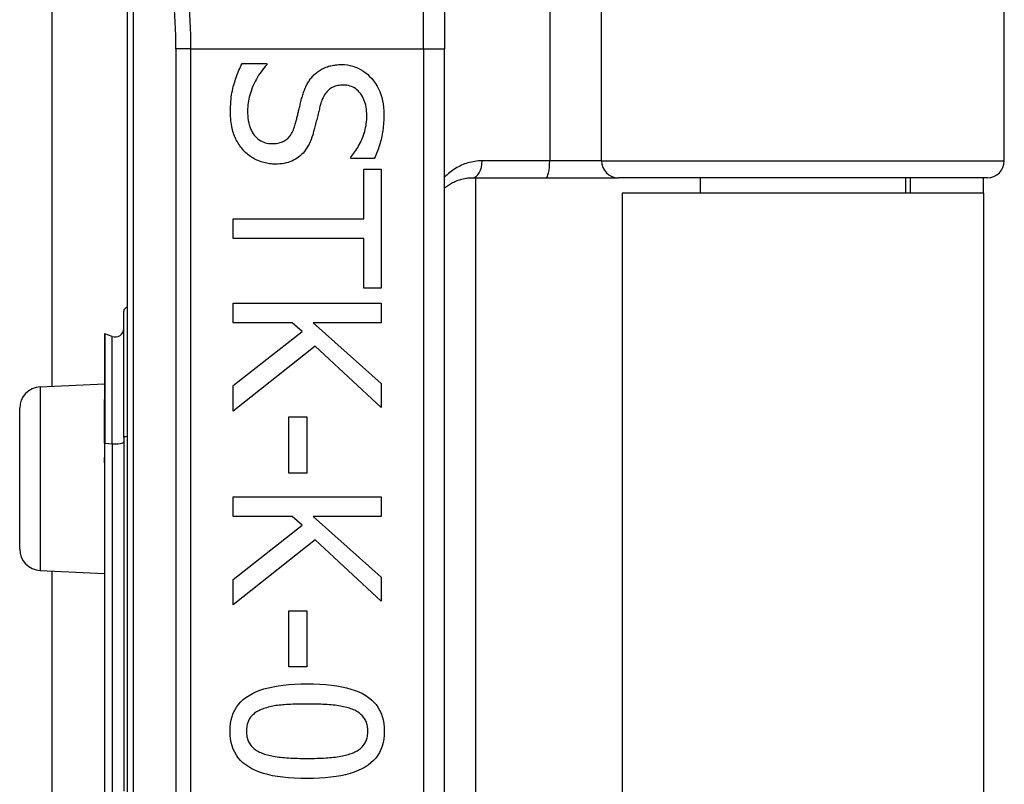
# Model space of a CAD drawing. Header units: inches. Extents: x 6 to 171, y 11 to 89.
# Tile 85 of 113: x 40.561 to 41.477, y 63.594 to 64.306. Entities that reach past the tile are written whole.
import ezdxf

# ---------------------------------------------------------------- set-up
doc = ezdxf.new("R2010")
doc.units = ezdxf.units.IN
doc.header["$MEASUREMENT"] = 0
doc.layers.add('Visible Edges(ANSI)', color=7, linetype='Continuous', lineweight=25)
doc.layers.add('Visible Tangent Edges(ANSI)', color=7, linetype='Continuous', lineweight=25)

msp = doc.modelspace()

# ---------------------------------------------------------------- linework, layer by layer
at = {"layer": 'Visible Edges(ANSI)'}
for p, q in [((40.59131, 63.96469), (40.59131, 66.96033)), ((41.47695, 64.1744), (41.47695, 64.75905)), ((40.95622, 64.685), (40.95622, 64.27873)), ((40.66095, 64.46982), (40.66095, 62.58764)), ((40.95622, 62.77873), (40.95622, 64.27873)), ((40.76778, 64.265), (40.79078, 64.265)), ((40.79078, 64.265), (40.79078, 64.26366)), ((40.86895, 64.17667), (40.86895, 64.17801)), ((40.89083, 64.17667), (40.86895, 64.17667)), ((40.88101, 64.16673), (40.89731, 64.16673)), ((40.88101, 64.1205), (40.88101, 64.16673)), ((40.89731, 64.16673), (40.89731, 64.05596)), ((40.982, 64.15865), (41.05044, 64.15865)), ((40.98501, 64.15865), (40.98501, 62.89881)), ((41.05044, 64.15865), (41.11794, 64.15865)), ((41.4612, 64.15865), (41.11794, 64.15865)), ((41.19398, 64.15865), (41.19398, 64.14423)), ((41.38492, 64.15865), (41.38492, 64.14423)), ((41.38945, 64.15865), (41.38945, 64.14423)), ((41.45745, 64.14423), (41.45745, 64.15865)), ((41.45745, 64.14423), (41.12145, 64.14423)), ((41.12145, 64.14423), (41.12145, 62.91323)), ((41.45745, 64.14423), (41.45745, 62.91323)), ((40.75951, 64.10219), (40.75951, 64.1205)), ((40.75951, 64.1205), (40.88101, 64.1205)), ((40.88101, 64.10219), (40.75951, 64.10219)), ((40.88101, 64.05596), (40.88101, 64.10219)), ((40.89731, 64.05596), (40.88101, 64.05596)), ((40.75951, 64.042), (40.89731, 64.042)), ((40.75951, 64.02369), (40.75951, 64.042)), ((40.89731, 64.042), (40.89731, 64.02369)), ((40.6577, 63.91695), (40.6577, 64.03429)), ((40.81456, 64.02369), (40.75951, 64.02369)), ((40.82361, 64.01565), (40.81456, 64.02369)), ((40.83399, 64.02369), (40.89731, 63.96719)), ((40.89731, 64.02369), (40.83399, 64.02369)), ((40.63978, 64.01314), (40.63978, 63.95245)), ((40.64713, 64.01103), (40.6403, 64.01351)), ((40.75951, 63.96529), (40.82361, 64.01565)), ((40.83578, 64.00191), (40.75951, 63.9415)), ((40.89731, 63.94485), (40.83578, 64.00191)), ((40.58008, 63.9642), (40.63978, 63.96681)), ((40.75951, 63.9415), (40.75951, 63.96529)), ((40.89731, 63.96719), (40.89731, 63.94485)), ((40.63978, 63.95245), (40.63978, 63.95183)), ((40.63978, 63.91183), (40.63978, 63.95183)), ((40.56095, 63.81324), (40.56095, 63.94422)), ((40.81144, 63.93614), (40.82819, 63.93614)), ((40.81144, 63.88399), (40.81144, 63.93614)), ((40.82819, 63.93614), (40.82819, 63.88399)), ((40.63978, 63.91183), (40.63978, 63.89902)), ((40.6577, 63.91695), (40.6577, 63.58809)), ((40.63978, 63.89902), (40.63978, 63.89332)), ((40.63978, 63.89332), (40.63978, 63.58289)), ((40.82819, 63.88399), (40.81144, 63.88399)), ((40.75951, 63.86177), (40.89731, 63.86177)), ((40.75951, 63.84346), (40.75951, 63.86177)), ((40.89731, 63.86177), (40.89731, 63.84346)), ((40.81456, 63.84346), (40.75951, 63.84346)), ((40.82361, 63.83542), (40.81456, 63.84346)), ((40.83399, 63.84346), (40.89731, 63.78696)), ((40.89731, 63.84346), (40.83399, 63.84346)), ((40.75951, 63.78506), (40.82361, 63.83542)), ((40.83578, 63.82168), (40.75951, 63.76127)), ((40.89731, 63.76462), (40.83578, 63.82168)), ((40.58008, 63.79326), (40.63978, 63.79065)), ((40.59131, 63.26469), (40.59131, 63.79277)), ((40.75951, 63.76127), (40.75951, 63.78506)), ((40.89731, 63.78696), (40.89731, 63.76462)), ((40.81144, 63.75591), (40.82819, 63.75591)), ((40.81144, 63.70377), (40.81144, 63.75591)), ((40.82819, 63.75591), (40.82819, 63.70377)), ((40.82819, 63.70377), (40.81144, 63.70377))]:
    msp.add_line(p, q, dxfattribs=at)
at = {"layer": 'Visible Edges(ANSI)', "flags": 128}
for points in [[(40.75706, 64.21977), (40.75708, 64.22224), (40.75714, 64.22464), (40.75725, 64.22697), (40.7574, 64.22925), (40.7576, 64.23147), (40.75784, 64.23362), (40.75812, 64.23571), (40.75845, 64.23774), (40.75882, 64.2397), (40.75923, 64.24161), (40.75968, 64.24345), (40.76018, 64.24523), (40.76071, 64.24697), (40.76126, 64.2487), (40.76183, 64.2504), (40.76242, 64.25209), (40.76302, 64.25377), (40.76365, 64.25542), (40.76429, 64.25706), (40.76495, 64.25868), (40.76563, 64.26029), (40.76633, 64.26187), (40.76704, 64.26344), (40.76778, 64.265)], [(40.79078, 64.26366), (40.78939, 64.26213), (40.78806, 64.26058), (40.78677, 64.25898), (40.78554, 64.25736), (40.78437, 64.2557), (40.78324, 64.25401), (40.78217, 64.25229), (40.78115, 64.25053), (40.78019, 64.24874), (40.77927, 64.24691), (40.77841, 64.24506), (40.7776, 64.24317), (40.77685, 64.24126), (40.77617, 64.23937), (40.77555, 64.2375), (40.775, 64.23563), (40.77451, 64.23377), (40.77409, 64.23193), (40.77373, 64.2301), (40.77343, 64.22828), (40.77321, 64.22647), (40.77304, 64.22467), (40.77295, 64.22289), (40.77291, 64.22111)], [(40.83545, 64.25506), (40.83622, 64.25575), (40.83702, 64.25642), (40.83783, 64.25706), (40.83867, 64.25768), (40.83953, 64.25827), (40.84042, 64.25883), (40.84132, 64.25936), (40.84225, 64.25987), (40.84319, 64.26036), (40.84416, 64.26081), (40.84515, 64.26124), (40.84617, 64.26165), (40.8472, 64.26202), (40.84827, 64.26236), (40.84936, 64.26267), (40.85047, 64.26295), (40.85161, 64.26319), (40.85278, 64.26341), (40.85398, 64.26358), (40.8552, 64.26373), (40.85645, 64.26385), (40.85772, 64.26393), (40.85902, 64.26398), (40.86035, 64.26399)], [(40.86035, 64.26399), (40.8631, 64.2639), (40.86578, 64.26363), (40.86838, 64.26318), (40.87091, 64.26254), (40.87337, 64.26172), (40.87574, 64.26073), (40.87805, 64.25955), (40.88027, 64.25819), (40.88243, 64.25664), (40.8845, 64.25492), (40.8865, 64.25301), (40.88843, 64.25093), (40.89024, 64.2487), (40.89189, 64.24637), (40.89339, 64.24395), (40.89473, 64.24142), (40.89591, 64.2388), (40.89693, 64.23608), (40.8978, 64.23325), (40.89851, 64.23033), (40.89906, 64.22731), (40.89945, 64.22419), (40.89969, 64.22097), (40.89977, 64.21765)], [(40.82327, 64.23228), (40.8236, 64.23346), (40.82393, 64.23462), (40.82428, 64.23576), (40.82465, 64.23688), (40.82502, 64.23797), (40.82541, 64.23905), (40.82581, 64.2401), (40.82623, 64.24114), (40.82666, 64.24215), (40.8271, 64.24314), (40.82755, 64.24411), (40.82802, 64.24506), (40.82851, 64.246), (40.82902, 64.24691), (40.82955, 64.2478), (40.83011, 64.24868), (40.83069, 64.24954), (40.8313, 64.25038), (40.83193, 64.25121), (40.83259, 64.25201), (40.83326, 64.2528), (40.83397, 64.25357), (40.83469, 64.25432), (40.83545, 64.25506)], [(40.86225, 64.2449), (40.86082, 64.24487), (40.85944, 64.24477), (40.85811, 64.24461), (40.85683, 64.24438), (40.8556, 64.24409), (40.85442, 64.24374), (40.85328, 64.24332), (40.8522, 64.24284), (40.85116, 64.24229), (40.85017, 64.24168), (40.84923, 64.241), (40.84834, 64.24026), (40.8475, 64.23946), (40.84669, 64.23861), (40.84593, 64.23769), (40.8452, 64.23672), (40.84451, 64.23569), (40.84386, 64.23461), (40.84325, 64.23347), (40.84269, 64.23227), (40.84216, 64.23102), (40.84167, 64.22971), (40.84122, 64.22834), (40.84081, 64.22692)], [(40.88391, 64.21642), (40.88387, 64.21851), (40.88374, 64.22053), (40.88354, 64.22248), (40.88325, 64.22437), (40.88287, 64.22619), (40.88242, 64.22794), (40.88188, 64.22962), (40.88125, 64.23124), (40.88055, 64.23279), (40.87976, 64.23427), (40.87889, 64.23568), (40.87793, 64.23702), (40.87691, 64.23828), (40.87584, 64.23943), (40.87471, 64.24047), (40.87354, 64.2414), (40.87231, 64.24222), (40.87103, 64.24293), (40.86969, 64.24353), (40.86831, 64.24402), (40.86687, 64.24441), (40.86538, 64.24468), (40.86384, 64.24484), (40.86225, 64.2449)], [(40.81702, 64.20738), (40.81732, 64.20843), (40.8176, 64.20947), (40.81788, 64.21049), (40.81815, 64.2115), (40.81841, 64.2125), (40.81867, 64.21348), (40.81892, 64.21444), (40.81916, 64.21539), (40.81939, 64.21633), (40.81961, 64.21725), (40.81983, 64.21816), (40.82004, 64.21905), (40.82025, 64.21995), (40.82047, 64.22089), (40.8207, 64.22186), (40.82094, 64.22287), (40.8212, 64.22392), (40.82146, 64.22501), (40.82174, 64.22613), (40.82202, 64.22729), (40.82232, 64.22848), (40.82263, 64.22971), (40.82294, 64.23098), (40.82327, 64.23228)], [(40.77291, 64.22111), (40.77296, 64.21863), (40.77309, 64.21626), (40.77331, 64.21398), (40.77361, 64.21181), (40.77401, 64.20975), (40.77449, 64.20778), (40.77506, 64.20592), (40.77572, 64.20416), (40.77646, 64.20251), (40.77729, 64.20096), (40.77821, 64.19951), (40.77922, 64.19817), (40.7803, 64.19693), (40.78144, 64.19579), (40.78263, 64.19477), (40.78388, 64.19385), (40.78519, 64.19305), (40.78655, 64.19234), (40.78797, 64.19175), (40.78945, 64.19127), (40.79098, 64.19089), (40.79257, 64.19062), (40.79421, 64.19046), (40.79592, 64.1904)], [(40.84081, 64.22692), (40.84054, 64.22593), (40.84027, 64.22491), (40.84, 64.22385), (40.83971, 64.22276), (40.83943, 64.22162), (40.83913, 64.22046), (40.83883, 64.21925), (40.83852, 64.21801), (40.83821, 64.21673), (40.83789, 64.21542), (40.83756, 64.21407), (40.83723, 64.21268), (40.8369, 64.2113), (40.83657, 64.20995), (40.83625, 64.20864), (40.83593, 64.20738), (40.83562, 64.20615), (40.83531, 64.20496), (40.835, 64.20381), (40.8347, 64.20271), (40.83441, 64.20164), (40.83412, 64.20061), (40.83383, 64.19962), (40.83355, 64.19867)], [(40.76956, 64.18382), (40.76858, 64.18493), (40.76763, 64.18606), (40.76672, 64.18722), (40.76585, 64.18841), (40.76502, 64.18962), (40.76423, 64.19085), (40.76348, 64.19211), (40.76276, 64.19339), (40.76209, 64.1947), (40.76145, 64.19604), (40.76085, 64.1974), (40.7603, 64.19878), (40.75978, 64.2002), (40.75931, 64.20169), (40.75888, 64.20323), (40.7585, 64.20483), (40.75816, 64.2065), (40.75787, 64.20822), (40.75762, 64.20999), (40.75742, 64.21183), (40.75726, 64.21373), (40.75715, 64.21568), (40.75708, 64.2177), (40.75706, 64.21977)], [(40.86895, 64.17801), (40.86994, 64.17913), (40.87091, 64.18031), (40.87186, 64.18153), (40.87279, 64.18281), (40.8737, 64.18414), (40.87458, 64.18552), (40.87545, 64.18695), (40.87629, 64.18843), (40.87711, 64.18996), (40.87791, 64.19155), (40.87869, 64.19318), (40.87944, 64.19487), (40.88016, 64.19659), (40.88081, 64.19832), (40.8814, 64.20007), (40.88192, 64.20183), (40.88239, 64.20361), (40.88279, 64.2054), (40.88313, 64.2072), (40.88341, 64.20902), (40.88363, 64.21085), (40.88378, 64.21269), (40.88388, 64.21455), (40.88391, 64.21642)], [(40.89977, 64.21765), (40.89975, 64.21572), (40.8997, 64.21382), (40.89962, 64.21193), (40.89951, 64.21006), (40.89937, 64.20821), (40.89919, 64.20637), (40.89899, 64.20456), (40.89875, 64.20276), (40.89848, 64.20098), (40.89818, 64.19923), (40.89784, 64.19749), (40.89748, 64.19576), (40.89708, 64.19406), (40.89666, 64.19238), (40.8962, 64.19072), (40.89572, 64.18908), (40.89521, 64.18746), (40.89467, 64.18585), (40.8941, 64.18427), (40.89351, 64.18271), (40.89288, 64.18117), (40.89223, 64.17965), (40.89154, 64.17815), (40.89083, 64.17667)], [(40.79592, 64.1904), (40.79727, 64.19043), (40.79858, 64.19052), (40.79985, 64.19066), (40.80108, 64.19086), (40.80226, 64.19111), (40.8034, 64.19142), (40.80449, 64.19179), (40.80554, 64.19222), (40.80655, 64.1927), (40.80752, 64.19323), (40.80844, 64.19383), (40.80932, 64.19448), (40.81015, 64.19519), (40.81096, 64.19597), (40.81172, 64.19681), (40.81246, 64.19772), (40.81315, 64.1987), (40.81381, 64.19974), (40.81444, 64.20085), (40.81502, 64.20202), (40.81558, 64.20326), (40.81609, 64.20457), (40.81658, 64.20594), (40.81702, 64.20738)], [(40.83355, 64.19867), (40.83279, 64.19636), (40.83197, 64.19415), (40.83109, 64.19205), (40.83015, 64.19006), (40.82915, 64.18817), (40.82809, 64.18638), (40.82697, 64.18471), (40.82578, 64.18313), (40.82453, 64.18167), (40.82323, 64.1803), (40.82186, 64.17905), (40.82043, 64.1779), (40.81894, 64.17685), (40.81739, 64.17588), (40.81579, 64.17502), (40.81413, 64.17424), (40.81241, 64.17355), (40.81064, 64.17296), (40.80881, 64.17245), (40.80693, 64.17204), (40.80499, 64.17172), (40.80299, 64.17149), (40.80093, 64.17136), (40.79882, 64.17131)], [(40.79882, 64.17131), (40.79746, 64.17133), (40.79611, 64.1714), (40.79476, 64.17152), (40.79342, 64.17168), (40.79208, 64.17188), (40.79075, 64.17213), (40.78942, 64.17243), (40.7881, 64.17277), (40.78678, 64.17316), (40.78547, 64.1736), (40.78416, 64.17408), (40.78285, 64.1746), (40.78157, 64.17517), (40.78031, 64.17577), (40.77909, 64.17641), (40.7779, 64.17709), (40.77674, 64.1778), (40.77562, 64.17855), (40.77453, 64.17934), (40.77347, 64.18016), (40.77245, 64.18102), (40.77145, 64.18192), (40.77049, 64.18285), (40.76956, 64.18382)], [(40.95623, 64.14907), (40.9571, 64.1498), (40.95799, 64.1505), (40.9589, 64.15118), (40.95983, 64.15183), (40.96078, 64.15245), (40.96175, 64.15305), (40.96273, 64.15361), (40.96373, 64.15416), (40.96475, 64.15467), (40.96579, 64.15516), (40.96685, 64.15562), (40.96792, 64.15605), (40.96901, 64.15645), (40.97011, 64.15682), (40.97124, 64.15715), (40.97238, 64.15746), (40.97353, 64.15773), (40.9747, 64.15797), (40.97589, 64.15817), (40.97709, 64.15834), (40.9783, 64.15848), (40.97953, 64.15857), (40.98076, 64.15863), (40.982, 64.15865)], [(40.75661, 63.64369), (40.75673, 63.6474), (40.7571, 63.65095), (40.75772, 63.65432), (40.75858, 63.65753), (40.75968, 63.66057), (40.76103, 63.66344), (40.76263, 63.66614), (40.76448, 63.66868), (40.76657, 63.67104), (40.7689, 63.67324), (40.77148, 63.67527), (40.77431, 63.67713), (40.77739, 63.67884), (40.78073, 63.68039), (40.78432, 63.6818), (40.78817, 63.68306), (40.79229, 63.68417), (40.79666, 63.68513), (40.80128, 63.68595), (40.80617, 63.68661), (40.81132, 63.68713), (40.81672, 63.6875), (40.82238, 63.68772), (40.8283, 63.6878)], [(40.8283, 63.6878), (40.83438, 63.68772), (40.84017, 63.6875), (40.84569, 63.68712), (40.85094, 63.6866), (40.8559, 63.68593), (40.86058, 63.6851), (40.86499, 63.68413), (40.86912, 63.68301), (40.87297, 63.68174), (40.87654, 63.68031), (40.87983, 63.67874), (40.88285, 63.67702), (40.8856, 63.67514), (40.88812, 63.6731), (40.8904, 63.6709), (40.89243, 63.66853), (40.89423, 63.666), (40.89579, 63.6633), (40.89711, 63.66044), (40.89818, 63.65742), (40.89902, 63.65423), (40.89962, 63.65088), (40.89998, 63.64737), (40.9001, 63.64369)], [(40.78676, 63.66435), (40.78559, 63.66389), (40.78447, 63.66339), (40.78339, 63.66287), (40.78236, 63.66231), (40.78138, 63.66172), (40.78044, 63.6611), (40.77954, 63.66044), (40.7787, 63.65976), (40.77789, 63.65904), (40.77714, 63.65829), (40.77643, 63.65751), (40.77576, 63.6567), (40.77515, 63.65585), (40.77458, 63.65496), (40.77408, 63.65402), (40.77362, 63.65305), (40.77322, 63.65202), (40.77287, 63.65096), (40.77258, 63.64986), (40.77234, 63.64871), (40.77215, 63.64752), (40.77202, 63.64628), (40.77194, 63.64501), (40.77191, 63.64369)], [(40.8283, 63.66904), (40.82591, 63.66903), (40.82359, 63.66901), (40.82134, 63.66898), (40.81916, 63.66894), (40.81704, 63.66888), (40.81498, 63.66881), (40.813, 63.66873), (40.81108, 63.66864), (40.80923, 63.66854), (40.80744, 63.66842), (40.80572, 63.66829), (40.80407, 63.66814), (40.80246, 63.66798), (40.80089, 63.66779), (40.79934, 63.66757), (40.79783, 63.66733), (40.79634, 63.66705), (40.79488, 63.66675), (40.79346, 63.66642), (40.79206, 63.66606), (40.79069, 63.66567), (40.78935, 63.66526), (40.78804, 63.66482), (40.78676, 63.66435)], [(40.87029, 63.66424), (40.86909, 63.66469), (40.86784, 63.66512), (40.86654, 63.66552), (40.86519, 63.6659), (40.86378, 63.66625), (40.86233, 63.66658), (40.86082, 63.66689), (40.85927, 63.66716), (40.85766, 63.66742), (40.856, 63.66765), (40.85429, 63.66785), (40.85253, 63.66803), (40.85072, 63.66819), (40.84888, 63.66834), (40.847, 63.66847), (40.84507, 63.66859), (40.84311, 63.6687), (40.84111, 63.66879), (40.83907, 63.66886), (40.837, 63.66893), (40.83488, 63.66898), (40.83273, 63.66901), (40.83053, 63.66903), (40.8283, 63.66904)], [(40.8848, 63.64369), (40.88478, 63.64496), (40.8847, 63.64618), (40.88458, 63.64737), (40.8844, 63.64852), (40.88417, 63.64964), (40.88389, 63.65071), (40.88357, 63.65175), (40.88319, 63.65275), (40.88276, 63.65371), (40.88228, 63.65463), (40.88175, 63.65552), (40.88117, 63.65636), (40.88054, 63.65718), (40.87986, 63.65796), (40.87913, 63.65872), (40.87835, 63.65945), (40.87752, 63.66015), (40.87664, 63.66082), (40.8757, 63.66146), (40.87472, 63.66207), (40.87369, 63.66266), (40.8726, 63.66321), (40.87147, 63.66374), (40.87029, 63.66424)], [(40.82841, 63.59969), (40.82237, 63.59977), (40.8166, 63.59999), (40.81111, 63.60037), (40.80589, 63.60089), (40.80094, 63.60156), (40.79627, 63.60239), (40.79187, 63.60336), (40.78774, 63.60448), (40.78389, 63.60576), (40.78031, 63.60718), (40.777, 63.60875), (40.77397, 63.61047), (40.7712, 63.61235), (40.76867, 63.61439), (40.76638, 63.61659), (40.76433, 63.61895), (40.76252, 63.62148), (40.76095, 63.62416), (40.75962, 63.62701), (40.75854, 63.63002), (40.7577, 63.6332), (40.75709, 63.63653), (40.75673, 63.64003), (40.75661, 63.64369)], [(40.77191, 63.64369), (40.77193, 63.64244), (40.77201, 63.64123), (40.77214, 63.64006), (40.77231, 63.63892), (40.77254, 63.63782), (40.77282, 63.63675), (40.77314, 63.63572), (40.77352, 63.63473), (40.77395, 63.63378), (40.77443, 63.63286), (40.77496, 63.63197), (40.77554, 63.63113), (40.77617, 63.63031), (40.77685, 63.62953), (40.77758, 63.62878), (40.77836, 63.62806), (40.77919, 63.62736), (40.78007, 63.6267), (40.78101, 63.62607), (40.78199, 63.62547), (40.78302, 63.6249), (40.78411, 63.62436), (40.78524, 63.62385), (40.78642, 63.62337)], [(40.9001, 63.64369), (40.89998, 63.64), (40.8996, 63.63647), (40.89898, 63.63311), (40.89812, 63.62991), (40.897, 63.62688), (40.89563, 63.62402), (40.89402, 63.62133), (40.89216, 63.6188), (40.89005, 63.61644), (40.88769, 63.61425), (40.88509, 63.61222), (40.88223, 63.61036), (40.87913, 63.60865), (40.87578, 63.6071), (40.87217, 63.60569), (40.86831, 63.60443), (40.8642, 63.60332), (40.85984, 63.60236), (40.85523, 63.60155), (40.85037, 63.60088), (40.84526, 63.60036), (40.83989, 63.59999), (40.83428, 63.59977), (40.82841, 63.59969)], [(40.87051, 63.62348), (40.87166, 63.62396), (40.87276, 63.62447), (40.87381, 63.625), (40.87482, 63.62557), (40.87578, 63.62616), (40.87669, 63.62679), (40.87756, 63.62744), (40.87838, 63.62812), (40.87915, 63.62883), (40.87987, 63.62957), (40.88054, 63.63033), (40.88117, 63.63113), (40.88175, 63.63196), (40.88228, 63.63283), (40.88276, 63.63373), (40.88319, 63.63468), (40.88357, 63.63567), (40.88389, 63.6367), (40.88417, 63.63776), (40.8844, 63.63887), (40.88458, 63.64002), (40.8847, 63.6412), (40.88478, 63.64243), (40.8848, 63.64369)], [(40.78642, 63.62337), (40.78759, 63.62293), (40.7888, 63.62252), (40.79006, 63.62212), (40.79138, 63.62175), (40.79274, 63.6214), (40.79416, 63.62108), (40.79563, 63.62077), (40.79714, 63.62049), (40.79871, 63.62023), (40.80034, 63.61999), (40.80201, 63.61977), (40.80373, 63.61957), (40.80551, 63.61939), (40.80733, 63.61923), (40.80921, 63.61908), (40.81114, 63.61895), (40.81312, 63.61883), (40.81515, 63.61873), (40.81723, 63.61865), (40.81937, 63.61858), (40.82155, 63.61852), (40.82379, 63.61848), (40.82607, 63.61846), (40.82841, 63.61845)], [(40.82841, 63.61845), (40.83075, 63.61846), (40.83303, 63.61848), (40.83527, 63.61852), (40.83745, 63.61858), (40.83958, 63.61865), (40.84166, 63.61873), (40.84368, 63.61883), (40.84566, 63.61895), (40.84758, 63.61908), (40.84945, 63.61923), (40.85127, 63.61939), (40.85303, 63.61957), (40.85475, 63.61977), (40.85642, 63.61999), (40.85804, 63.62023), (40.85962, 63.6205), (40.86114, 63.62079), (40.86262, 63.62111), (40.86406, 63.62144), (40.86544, 63.6218), (40.86678, 63.62219), (40.86807, 63.62259), (40.86931, 63.62302), (40.87051, 63.62348)]]:
    msp.add_lwpolyline(points, dxfattribs=at)
at = {"layer": 'Visible Edges(ANSI)'}
for centre, radius, start, end in [((41.4612, 64.1744), 0.01575, 270, 0), ((40.66163, 64.03429), 0.00394, 100.02047, 180), ((40.64017, 64.01314), 0.000394, 70, 180), ((40.64982, 64.01843), 0.00787, 250, 0), ((40.58095, 63.94422), 0.02, 92.5, 180), ((40.58095, 63.81324), 0.02, 180, 267.5)]:
    msp.add_arc(centre, radius, start, end, dxfattribs=at)
at = {"layer": 'Visible Tangent Edges(ANSI)'}
for p, q in [((41.054, 64.75905), (41.054, 64.1744)), ((41.10221, 64.1744), (41.10221, 64.75905)), ((40.93654, 64.27873), (40.93654, 64.70165)), ((40.66671, 62.58764), (40.66671, 64.46982)), ((40.72028, 64.27873), (40.70636, 64.27873)), ((40.70636, 64.27873), (40.70636, 62.77873)), ((40.72028, 64.27873), (40.93654, 64.27873)), ((40.72028, 62.77873), (40.72028, 64.27873)), ((40.93654, 64.27873), (40.93654, 62.77873)), ((40.93654, 64.27873), (40.95622, 64.27873)), ((41.054, 64.1744), (40.99114, 64.1744)), ((41.10221, 64.1744), (41.054, 64.1744)), ((41.10221, 64.1744), (41.47695, 64.1744)), ((40.6403, 64.01351), (40.6403, 63.95265)), ((40.64713, 63.91124), (40.64713, 64.01103)), ((40.58008, 63.9642), (40.58008, 63.79326)), ((40.64004, 63.95193), (40.64004, 63.91187)), ((40.64004, 63.89906), (40.64004, 63.91187)), ((40.64004, 63.91187), (40.64713, 63.91124)), ((40.64713, 63.91124), (40.64713, 63.58237)), ((40.6403, 63.58298), (40.6403, 63.89341))]:
    msp.add_line(p, q, dxfattribs=at)
at = {"layer": 'Visible Tangent Edges(ANSI)', "flags": 128}
for points in [[(40.99114, 64.1744), (40.98944, 64.17437), (40.98775, 64.17428), (40.98607, 64.17412), (40.98441, 64.17391), (40.98277, 64.17364), (40.98114, 64.17331), (40.97954, 64.17293), (40.97797, 64.1725), (40.97642, 64.17202), (40.97489, 64.17148), (40.97339, 64.1709), (40.97191, 64.17027), (40.97046, 64.16959), (40.96903, 64.16886), (40.96763, 64.16809), (40.96625, 64.16728), (40.9649, 64.16642), (40.96358, 64.16552), (40.96229, 64.16458), (40.96102, 64.16359), (40.95978, 64.16257), (40.95857, 64.16149), (40.95739, 64.16038), (40.95623, 64.15922)], [(40.64004, 63.95193), (40.64002, 63.95198), (40.64001, 63.95202), (40.63999, 63.95206), (40.63997, 63.95209), (40.63996, 63.95213), (40.63994, 63.95216), (40.63993, 63.95219), (40.63991, 63.95221), (40.6399, 63.95224), (40.63988, 63.95226), (40.63987, 63.95228), (40.63986, 63.9523), (40.63984, 63.95232), (40.63983, 63.95233), (40.63982, 63.95235), (40.63981, 63.95236), (40.6398, 63.95237), (40.6398, 63.95238), (40.63979, 63.9524), (40.63979, 63.95241), (40.63978, 63.95242), (40.63978, 63.95243), (40.63978, 63.95244), (40.63978, 63.95245)], [(40.64004, 63.95193), (40.64006, 63.95196), (40.64008, 63.95198), (40.6401, 63.95201), (40.64011, 63.95204), (40.64013, 63.95206), (40.64015, 63.95209), (40.64016, 63.95212), (40.64018, 63.95215), (40.64019, 63.95218), (40.64021, 63.95221), (40.64022, 63.95223), (40.64023, 63.95226), (40.64024, 63.95229), (40.64025, 63.95233), (40.64026, 63.95236), (40.64027, 63.95239), (40.64028, 63.95242), (40.64028, 63.95245), (40.64029, 63.95248), (40.6403, 63.95252), (40.6403, 63.95255), (40.6403, 63.95258), (40.6403, 63.95262), (40.6403, 63.95265)], [(40.63978, 63.89332), (40.63978, 63.89356), (40.63978, 63.8938), (40.63978, 63.89405), (40.63979, 63.89429), (40.6398, 63.89453), (40.6398, 63.89477), (40.63981, 63.89501), (40.63982, 63.89525), (40.63983, 63.89549), (40.63985, 63.89573), (40.63986, 63.89597), (40.63987, 63.89621), (40.63988, 63.89645), (40.6399, 63.89669), (40.63991, 63.89693), (40.63992, 63.89717), (40.63994, 63.89741), (40.63995, 63.89765), (40.63997, 63.89788), (40.63998, 63.89812), (40.64, 63.89836), (40.64001, 63.89859), (40.64002, 63.89883), (40.64004, 63.89906)], [(40.6403, 63.89341), (40.6403, 63.89364), (40.6403, 63.89388), (40.6403, 63.89411), (40.64029, 63.89435), (40.64028, 63.89459), (40.64028, 63.89482), (40.64027, 63.89506), (40.64026, 63.89529), (40.64025, 63.89553), (40.64024, 63.89576), (40.64022, 63.896), (40.64021, 63.89623), (40.6402, 63.89647), (40.64018, 63.89671), (40.64017, 63.89694), (40.64016, 63.89718), (40.64014, 63.89741), (40.64013, 63.89765), (40.64011, 63.89788), (40.6401, 63.89812), (40.64008, 63.89836), (40.64007, 63.89859), (40.64005, 63.89883), (40.64004, 63.89906)]]:
    msp.add_lwpolyline(points, dxfattribs=at)
at = {"layer": 'Visible Tangent Edges(ANSI)'}
msp.add_arc((40.22605, 64.27873), 0.48031, 0, 23.44387, dxfattribs=at)
for centre, major_axis, ratio, start_param, end_param in [((40.23997, 64.27873), (0, 0.5), 0.96063, 4.712389, 5.121562), ((40.982, 64.1744), (0, -0.01575), 0.580671, 0, 1.570796), ((41.05044, 64.1744), (0, -0.01575), 0.225879, 0, 1.570796), ((41.11794, 64.1744), (0, -0.01575), 0.998608, 4.712389, 6.283185), ((40.64017, 63.95245), (-0.000394, 0), 0.548442, 4.363323, 6.283185), ((40.63997, 63.95183), (-0.000197, 0), 0.542742, 4.363323, 6.283185), ((40.63997, 63.91183), (-0.000197, 0), 0.245714, 4.363323, 6.283185), ((40.64982, 63.91306), (0.00787, 0), 0.245714, 4.363323, 6.283185), ((40.66163, 63.91695), (-0.00394, 0), 0.245714, 4.887279, 6.283185), ((40.63997, 63.89902), (-0.000197, 0), 0.245714, 4.363323, 6.283185), ((40.64017, 63.89332), (-0.000394, 0), 0.245714, 4.363323, 6.283185)]:
    msp.add_ellipse(centre, major_axis=major_axis, ratio=ratio, start_param=start_param, end_param=end_param, dxfattribs=at)

doc.saveas('drawing.dxf')
